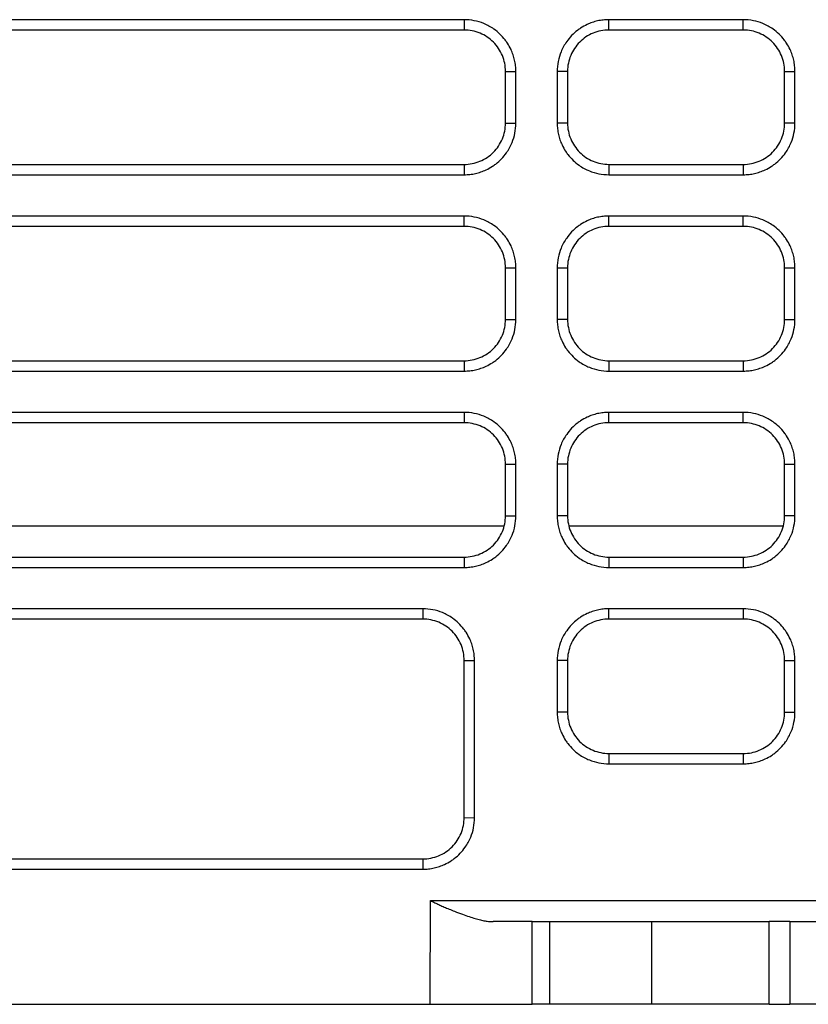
# Model space of a CAD drawing. Header units: millimetres. Extents: x 156922 to 157823, y 112322 to 113312.
# Tile 3 of 123: x 157459 to 157497, y 112427 to 112475. Entities that reach past the tile are written whole.
import ezdxf

# ---------------------------------------------------------------- set-up
doc = ezdxf.new("R2010")
doc.units = ezdxf.units.MM

msp = doc.modelspace()

# ---------------------------------------------------------------- linework, layer by layer
at = {"color": 7, "linetype": 'Continuous', "lineweight": 25}
for p, q in [((157480.672, 112474.785), (157437.672, 112474.785)), ((157480.672, 112474.785), (157480.672, 112474.285)), ((157494.172, 112474.785), (157487.672, 112474.785)), ((157487.672, 112474.285), (157487.672, 112474.785)), ((157494.172, 112474.285), (157494.172, 112474.785)), ((157480.672, 112474.285), (157437.672, 112474.285)), ((157494.172, 112474.285), (157487.672, 112474.285)), ((157482.672, 112472.285), (157483.172, 112472.276)), ((157482.672, 112469.786), (157482.672, 112472.285)), ((157485.672, 112472.285), (157485.172, 112472.276)), ((157485.172, 112472.276), (157485.172, 112469.777)), ((157485.672, 112472.285), (157485.672, 112469.786)), ((157496.172, 112472.285), (157496.672, 112472.276)), ((157496.172, 112469.786), (157496.172, 112472.285)), ((157482.672, 112469.786), (157483.172, 112469.777)), ((157485.672, 112469.786), (157485.172, 112469.777)), ((157496.672, 112469.777), (157496.172, 112469.786)), ((157437.672, 112467.786), (157480.672, 112467.786)), ((157480.672, 112467.786), (157480.672, 112467.286)), ((157487.672, 112467.786), (157487.672, 112467.286)), ((157487.672, 112467.786), (157494.172, 112467.786)), ((157494.172, 112467.786), (157494.172, 112467.286)), ((157437.672, 112467.286), (157480.672, 112467.286)), ((157487.672, 112467.286), (157494.172, 112467.286)), ((157480.672, 112465.287), (157437.672, 112465.287)), ((157480.672, 112464.787), (157480.672, 112465.287)), ((157494.172, 112465.287), (157487.672, 112465.287)), ((157487.672, 112464.787), (157487.672, 112465.287)), ((157494.172, 112464.787), (157494.172, 112465.287)), ((157480.672, 112464.787), (157437.672, 112464.787)), ((157494.172, 112464.787), (157487.672, 112464.787)), ((157482.672, 112462.787), (157483.172, 112462.778)), ((157482.672, 112460.288), (157482.672, 112462.787)), ((157485.172, 112462.778), (157485.672, 112462.787)), ((157485.172, 112462.778), (157485.172, 112460.279)), ((157485.672, 112462.787), (157485.672, 112460.288)), ((157496.172, 112462.787), (157496.672, 112462.778)), ((157496.172, 112460.288), (157496.172, 112462.787)), ((157482.672, 112460.288), (157483.172, 112460.279)), ((157485.672, 112460.288), (157485.172, 112460.279)), ((157496.172, 112460.288), (157496.672, 112460.279)), ((157437.672, 112458.288), (157480.672, 112458.288)), ((157480.672, 112458.288), (157480.672, 112457.788)), ((157487.672, 112458.288), (157487.672, 112457.788)), ((157487.672, 112458.288), (157494.172, 112458.288)), ((157494.172, 112458.288), (157494.172, 112457.788)), ((157437.672, 112457.788), (157480.672, 112457.788)), ((157487.672, 112457.788), (157494.172, 112457.788)), ((157480.672, 112455.788), (157437.672, 112455.788)), ((157480.672, 112455.788), (157480.672, 112455.288)), ((157494.172, 112455.788), (157487.672, 112455.788)), ((157487.672, 112455.288), (157487.672, 112455.788)), ((157494.172, 112455.288), (157494.172, 112455.788)), ((157480.672, 112455.288), (157437.672, 112455.288)), ((157494.172, 112455.288), (157487.672, 112455.288)), ((157482.672, 112453.288), (157483.172, 112453.279)), ((157482.672, 112450.789), (157482.672, 112453.288)), ((157485.672, 112453.288), (157485.172, 112453.279)), ((157485.172, 112453.279), (157485.172, 112450.78)), ((157485.672, 112453.288), (157485.672, 112450.789)), ((157496.172, 112453.288), (157496.672, 112453.279)), ((157496.172, 112450.789), (157496.172, 112453.288)), ((157482.672, 112450.789), (157483.172, 112450.78)), ((157485.672, 112450.789), (157485.172, 112450.78)), ((157496.672, 112450.78), (157496.172, 112450.789)), ((157435.731, 112450.307), (157482.613, 112450.307)), ((157485.731, 112450.307), (157496.113, 112450.307)), ((157437.672, 112448.789), (157480.672, 112448.789)), ((157480.672, 112448.789), (157480.672, 112448.289)), ((157487.672, 112448.789), (157487.672, 112448.289)), ((157487.672, 112448.789), (157494.172, 112448.789)), ((157494.172, 112448.789), (157494.172, 112448.289)), ((157437.672, 112448.289), (157480.672, 112448.289)), ((157487.672, 112448.289), (157494.172, 112448.289)), ((157478.672, 112446.289), (157478.672, 112445.79)), ((157494.172, 112446.289), (157487.672, 112446.289)), ((157487.672, 112445.79), (157487.672, 112446.289)), ((157494.172, 112446.289), (157494.172, 112445.79)), ((157478.672, 112445.79), (157430.972, 112445.79)), ((157494.172, 112445.79), (157487.672, 112445.79)), ((157480.672, 112443.79), (157481.172, 112443.781)), ((157480.672, 112436.191), (157480.672, 112443.79)), ((157485.672, 112443.79), (157485.172, 112443.781)), ((157485.172, 112443.781), (157485.172, 112441.282)), ((157485.672, 112443.79), (157485.672, 112441.291)), ((157496.172, 112443.79), (157496.672, 112443.781)), ((157496.172, 112441.291), (157496.172, 112443.79)), ((157485.672, 112441.291), (157485.172, 112441.282)), ((157496.172, 112441.291), (157496.672, 112441.282)), ((157487.672, 112439.291), (157487.672, 112438.791)), ((157487.672, 112439.291), (157494.172, 112439.291)), ((157494.172, 112439.291), (157494.172, 112438.791)), ((157487.672, 112438.791), (157494.172, 112438.791)), ((157480.672, 112436.191), (157481.172, 112436.183)), ((157430.972, 112434.191), (157478.672, 112434.191)), ((157478.672, 112434.191), (157478.672, 112433.691)), ((157479.031, 112427.157), (157479.046, 112432.174)), ((157479.046, 112432.174), (157515.102, 112432.174)), ((157483.955, 112427.157), (157483.967, 112431.157)), ((157483.967, 112431.157), (157484.821, 112431.157)), ((157484.821, 112427.157), (157484.821, 112431.157)), ((157489.745, 112427.157), (157489.745, 112431.157)), ((157489.745, 112431.157), (157495.422, 112431.157)), ((157495.422, 112427.157), (157495.422, 112431.157)), ((157496.422, 112431.157), (157495.422, 112431.157)), ((157496.422, 112431.157), (157496.422, 112427.157)), ((157439.313, 112427.157), (157479.031, 112427.157)), ((157484.821, 112427.157), (157483.955, 112427.157)), ((157495.422, 112427.157), (157489.745, 112427.157)), ((157495.422, 112427.157), (157496.422, 112427.157))]:
    msp.add_line(p, q, dxfattribs=at)
at = {"color": 7, "linetype": 'Continuous', "lineweight": 25, "flags": 128}
for points in [[(157483.172, 112469.777), (157483.172, 112470.485), (157483.172, 112471.192), (157483.172, 112472.276)], [(157496.672, 112469.777), (157496.672, 112470.492), (157496.672, 112471.206), (157496.672, 112472.276)], [(157483.172, 112460.279), (157483.172, 112460.993), (157483.172, 112461.707), (157483.172, 112462.778)], [(157496.672, 112460.279), (157496.672, 112460.993), (157496.672, 112461.707), (157496.672, 112462.778)], [(157483.172, 112450.78), (157483.172, 112451.487), (157483.172, 112452.194), (157483.172, 112453.279)], [(157496.672, 112450.78), (157496.672, 112451.494), (157496.672, 112452.209), (157496.672, 112453.279)], [(157478.672, 112446.289), (157477.245, 112446.289), (157471.539, 112446.289), (157465.832, 112446.289), (157460.125, 112446.289), (157454.419, 112446.289), (157448.557, 112446.289), (157442.695, 112446.289), (157430.972, 112446.289)], [(157481.172, 112436.183), (157481.172, 112437.597), (157481.172, 112440.689), (157481.172, 112443.781)], [(157496.672, 112441.282), (157496.672, 112441.996), (157496.672, 112442.71), (157496.672, 112443.781)], [(157430.972, 112433.691), (157432.374, 112433.691), (157437.981, 112433.691), (157443.588, 112433.691), (157454.803, 112433.691), (157460.41, 112433.691), (157466.017, 112433.691), (157471.625, 112433.691), (157478.672, 112433.691)]]:
    msp.add_lwpolyline(points, dxfattribs=at)
at = {"color": 7, "linetype": 'Continuous', "lineweight": 25}
for points, knots in [([(157483.172, 112472.276), (157483.172, 112472.369), (157483.162, 112472.554), (157483.117, 112472.825), (157483.043, 112473.088), (157482.931, 112473.368), (157482.798, 112473.607), (157482.619, 112473.86), (157482.408, 112474.095), (157482.14, 112474.316), (157481.874, 112474.482), (157481.56, 112474.632), (157481.159, 112474.753), (157480.835, 112474.785), (157480.672, 112474.785)], [2, 2, 2, 2, 2.39035, 2.775768, 3.156838, 3.535807, 4.041585, 4.306056, 4.836289, 5.366216, 5.761921, 6.156179, 6.828092, 7.514685, 7.514685, 7.514685, 7.514685]), ([(157487.672, 112474.785), (157487.58, 112474.785), (157487.396, 112474.775), (157487.126, 112474.73), (157486.866, 112474.656), (157486.588, 112474.544), (157486.35, 112474.412), (157486.098, 112474.233), (157485.863, 112474.022), (157485.643, 112473.754), (157485.476, 112473.487), (157485.326, 112473.172), (157485.204, 112472.768), (157485.172, 112472.441), (157485.172, 112472.276)], [2, 2, 2, 2, 2.388853, 2.771406, 3.149772, 3.526122, 4.028412, 4.292937, 4.82321, 5.35307, 5.748674, 6.142802, 6.821886, 7.514678, 7.514678, 7.514678, 7.514678]), ([(157496.672, 112472.276), (157496.672, 112472.369), (157496.662, 112472.554), (157496.617, 112472.825), (157496.543, 112473.088), (157496.431, 112473.368), (157496.298, 112473.607), (157496.119, 112473.86), (157495.908, 112474.095), (157495.64, 112474.316), (157495.374, 112474.482), (157495.06, 112474.632), (157494.659, 112474.753), (157494.335, 112474.785), (157494.172, 112474.785)], [2, 2, 2, 2, 2.39035, 2.775768, 3.156837, 3.535805, 4.041584, 4.306056, 4.836291, 5.366218, 5.761923, 6.15618, 6.828092, 7.514686, 7.514686, 7.514686, 7.514686]), ([(157482.672, 112472.285), (157482.672, 112472.417), (157482.659, 112472.547), (157482.608, 112472.803), (157482.57, 112472.929), (157482.47, 112473.172), (157482.408, 112473.286), (157482.263, 112473.504), (157482.179, 112473.607), (157481.903, 112473.883), (157481.68, 112474.032), (157481.199, 112474.232), (157480.936, 112474.285), (157480.672, 112474.285)], [0, 0, 0, 0, 0.125, 0.125, 0.25, 0.25, 0.375, 0.375, 0.5, 0.5, 0.75, 0.75, 1, 1, 1, 1]), ([(157487.672, 112474.285), (157487.54, 112474.285), (157487.41, 112474.272), (157487.155, 112474.222), (157487.028, 112474.183), (157486.786, 112474.083), (157486.671, 112474.021), (157486.454, 112473.876), (157486.351, 112473.792), (157486.074, 112473.516), (157485.925, 112473.293), (157485.725, 112472.812), (157485.672, 112472.549), (157485.672, 112472.285)], [0, 0, 0, 0, 0.125, 0.125, 0.25, 0.25, 0.375, 0.375, 0.5, 0.5, 0.75, 0.75, 1, 1, 1, 1]), ([(157496.172, 112472.285), (157496.172, 112472.417), (157496.159, 112472.547), (157496.108, 112472.803), (157496.07, 112472.929), (157495.97, 112473.172), (157495.908, 112473.286), (157495.763, 112473.504), (157495.679, 112473.607), (157495.403, 112473.883), (157495.18, 112474.032), (157494.699, 112474.232), (157494.436, 112474.285), (157494.172, 112474.285)], [0, 0, 0, 0, 0.125, 0.125, 0.25, 0.25, 0.375, 0.375, 0.5, 0.5, 0.75, 0.75, 1, 1, 1, 1]), ([(157480.672, 112467.786), (157480.804, 112467.786), (157480.934, 112467.799), (157481.19, 112467.85), (157481.316, 112467.888), (157481.559, 112467.989), (157481.673, 112468.05), (157481.891, 112468.195), (157481.994, 112468.279), (157482.27, 112468.556), (157482.419, 112468.779), (157482.619, 112469.26), (157482.672, 112469.522), (157482.672, 112469.786)], [0, 0, 0, 0, 0.125, 0.125, 0.25, 0.25, 0.375, 0.375, 0.5, 0.5, 0.75, 0.75, 1, 1, 1, 1]), ([(157480.672, 112467.286), (157480.765, 112467.286), (157480.948, 112467.296), (157481.219, 112467.341), (157481.48, 112467.415), (157481.758, 112467.526), (157481.997, 112467.658), (157482.249, 112467.837), (157482.485, 112468.048), (157482.706, 112468.316), (157482.872, 112468.584), (157483.021, 112468.897), (157483.141, 112469.296), (157483.172, 112469.616), (157483.172, 112469.777)], [2, 2, 2, 2, 2.392135, 2.778008, 3.159752, 3.539551, 4.046546, 4.313574, 4.848906, 5.383926, 5.783449, 6.181451, 6.852827, 7.538119, 7.538119, 7.538119, 7.538119]), ([(157485.172, 112469.777), (157485.172, 112469.686), (157485.182, 112469.503), (157485.227, 112469.235), (157485.3, 112468.976), (157485.411, 112468.7), (157485.543, 112468.462), (157485.721, 112468.211), (157485.933, 112467.975), (157486.201, 112467.754), (157486.469, 112467.588), (157486.784, 112467.438), (157487.185, 112467.318), (157487.509, 112467.286), (157487.672, 112467.286)], [2, 2, 2, 2, 2.389251, 2.772469, 3.151715, 3.529102, 4.032911, 4.299981, 4.835334, 5.370281, 5.769707, 6.167611, 6.845531, 7.537966, 7.537966, 7.537966, 7.537966]), ([(157485.672, 112469.786), (157485.672, 112469.654), (157485.685, 112469.524), (157485.736, 112469.269), (157485.774, 112469.142), (157485.874, 112468.9), (157485.936, 112468.785), (157486.081, 112468.568), (157486.165, 112468.465), (157486.442, 112468.188), (157486.665, 112468.039), (157487.146, 112467.839), (157487.408, 112467.786), (157487.672, 112467.786)], [0, 0, 0, 0, 0.125, 0.125, 0.25, 0.25, 0.375, 0.375, 0.5, 0.5, 0.75, 0.75, 1, 1, 1, 1]), ([(157494.172, 112467.786), (157494.304, 112467.786), (157494.434, 112467.799), (157494.69, 112467.85), (157494.816, 112467.888), (157495.059, 112467.989), (157495.173, 112468.05), (157495.391, 112468.195), (157495.494, 112468.279), (157495.77, 112468.556), (157495.919, 112468.779), (157496.119, 112469.26), (157496.172, 112469.522), (157496.172, 112469.786)], [0, 0, 0, 0, 0.125, 0.125, 0.25, 0.25, 0.375, 0.375, 0.5, 0.5, 0.75, 0.75, 1, 1, 1, 1]), ([(157494.172, 112467.286), (157494.265, 112467.286), (157494.448, 112467.296), (157494.719, 112467.341), (157494.98, 112467.415), (157495.258, 112467.526), (157495.497, 112467.658), (157495.749, 112467.837), (157495.985, 112468.048), (157496.206, 112468.316), (157496.372, 112468.584), (157496.521, 112468.897), (157496.641, 112469.296), (157496.672, 112469.616), (157496.672, 112469.777)], [2, 2, 2, 2, 2.392132, 2.778002, 3.159744, 3.539542, 4.046537, 4.313564, 4.848894, 5.383912, 5.783431, 6.181429, 6.8528, 7.538087, 7.538087, 7.538087, 7.538087]), ([(157483.172, 112462.778), (157483.172, 112462.871), (157483.162, 112463.055), (157483.117, 112463.327), (157483.043, 112463.589), (157482.931, 112463.869), (157482.798, 112464.109), (157482.619, 112464.361), (157482.408, 112464.596), (157482.14, 112464.817), (157481.874, 112464.984), (157481.56, 112465.134), (157481.159, 112465.255), (157480.835, 112465.287), (157480.672, 112465.287)], [2, 2, 2, 2, 2.39035, 2.775768, 3.156838, 3.535807, 4.041585, 4.306056, 4.83629, 5.366216, 5.761922, 6.156179, 6.828092, 7.514685, 7.514685, 7.514685, 7.514685]), ([(157487.672, 112465.287), (157487.58, 112465.287), (157487.396, 112465.276), (157487.126, 112465.231), (157486.866, 112465.158), (157486.588, 112465.046), (157486.35, 112464.913), (157486.098, 112464.734), (157485.863, 112464.523), (157485.643, 112464.255), (157485.476, 112463.989), (157485.326, 112463.673), (157485.204, 112463.269), (157485.172, 112462.943), (157485.172, 112462.778)], [2, 2, 2, 2, 2.388853, 2.771406, 3.149772, 3.526122, 4.028412, 4.292937, 4.823211, 5.35307, 5.748674, 6.142802, 6.821886, 7.514678, 7.514678, 7.514678, 7.514678]), ([(157496.672, 112462.778), (157496.672, 112462.871), (157496.662, 112463.055), (157496.617, 112463.327), (157496.543, 112463.589), (157496.431, 112463.869), (157496.298, 112464.109), (157496.119, 112464.361), (157495.908, 112464.596), (157495.64, 112464.817), (157495.374, 112464.984), (157495.06, 112465.134), (157494.659, 112465.255), (157494.335, 112465.287), (157494.172, 112465.287)], [2, 2, 2, 2, 2.39035, 2.775768, 3.156837, 3.535805, 4.041584, 4.306056, 4.836291, 5.366218, 5.761923, 6.15618, 6.828092, 7.514685, 7.514685, 7.514685, 7.514685]), ([(157482.672, 112462.787), (157482.672, 112462.919), (157482.659, 112463.049), (157482.608, 112463.304), (157482.57, 112463.431), (157482.47, 112463.673), (157482.408, 112463.788), (157482.263, 112464.005), (157482.179, 112464.108), (157481.903, 112464.385), (157481.68, 112464.534), (157481.199, 112464.734), (157480.936, 112464.787), (157480.672, 112464.787)], [0, 0, 0, 0, 0.125, 0.125, 0.25, 0.25, 0.375, 0.375, 0.5, 0.5, 0.75, 0.75, 1, 1, 1, 1]), ([(157487.672, 112464.787), (157487.54, 112464.787), (157487.41, 112464.774), (157487.155, 112464.723), (157487.028, 112464.685), (157486.786, 112464.584), (157486.671, 112464.523), (157486.454, 112464.378), (157486.351, 112464.294), (157486.074, 112464.017), (157485.925, 112463.794), (157485.725, 112463.313), (157485.672, 112463.051), (157485.672, 112462.787)], [0, 0, 0, 0, 0.125, 0.125, 0.25, 0.25, 0.375, 0.375, 0.5, 0.5, 0.75, 0.75, 1, 1, 1, 1]), ([(157496.172, 112462.787), (157496.172, 112462.919), (157496.159, 112463.049), (157496.108, 112463.304), (157496.07, 112463.431), (157495.97, 112463.673), (157495.908, 112463.788), (157495.763, 112464.005), (157495.679, 112464.108), (157495.403, 112464.385), (157495.18, 112464.534), (157494.699, 112464.734), (157494.436, 112464.787), (157494.172, 112464.787)], [0, 0, 0, 0, 0.125, 0.125, 0.25, 0.25, 0.375, 0.375, 0.5, 0.5, 0.75, 0.75, 1, 1, 1, 1]), ([(157480.672, 112458.288), (157480.804, 112458.288), (157480.934, 112458.301), (157481.19, 112458.351), (157481.316, 112458.39), (157481.559, 112458.49), (157481.673, 112458.551), (157481.891, 112458.696), (157481.994, 112458.781), (157482.27, 112459.057), (157482.419, 112459.28), (157482.619, 112459.761), (157482.672, 112460.024), (157482.672, 112460.288)], [0, 0, 0, 0, 0.125, 0.125, 0.25, 0.25, 0.375, 0.375, 0.5, 0.5, 0.75, 0.75, 1, 1, 1, 1]), ([(157480.672, 112457.788), (157480.765, 112457.788), (157480.948, 112457.798), (157481.219, 112457.843), (157481.48, 112457.916), (157481.758, 112458.027), (157481.997, 112458.16), (157482.249, 112458.338), (157482.485, 112458.549), (157482.706, 112458.818), (157482.872, 112459.085), (157483.021, 112459.399), (157483.141, 112459.797), (157483.172, 112460.117), (157483.172, 112460.279)], [2, 2, 2, 2, 2.392136, 2.778008, 3.159753, 3.539553, 4.046551, 4.31358, 4.848915, 5.383938, 5.78346, 6.18146, 6.852835, 7.538127, 7.538127, 7.538127, 7.538127]), ([(157485.172, 112460.279), (157485.172, 112460.187), (157485.182, 112460.005), (157485.227, 112459.737), (157485.3, 112459.477), (157485.411, 112459.201), (157485.543, 112458.964), (157485.721, 112458.712), (157485.933, 112458.476), (157486.201, 112458.255), (157486.469, 112458.089), (157486.784, 112457.94), (157487.185, 112457.819), (157487.509, 112457.788), (157487.672, 112457.788)], [2, 2, 2, 2, 2.389251, 2.772469, 3.151716, 3.529104, 4.032913, 4.299983, 4.835336, 5.370284, 5.76971, 6.167614, 6.845535, 7.537971, 7.537971, 7.537971, 7.537971]), ([(157485.672, 112460.288), (157485.672, 112460.156), (157485.685, 112460.026), (157485.736, 112459.77), (157485.774, 112459.643), (157485.874, 112459.401), (157485.936, 112459.287), (157486.081, 112459.069), (157486.165, 112458.966), (157486.442, 112458.69), (157486.665, 112458.54), (157487.146, 112458.341), (157487.408, 112458.288), (157487.672, 112458.288)], [0, 0, 0, 0, 0.125, 0.125, 0.25, 0.25, 0.375, 0.375, 0.5, 0.5, 0.75, 0.75, 1, 1, 1, 1]), ([(157494.172, 112458.288), (157494.304, 112458.288), (157494.434, 112458.301), (157494.69, 112458.351), (157494.816, 112458.39), (157495.059, 112458.49), (157495.173, 112458.551), (157495.391, 112458.696), (157495.494, 112458.781), (157495.77, 112459.057), (157495.919, 112459.28), (157496.119, 112459.761), (157496.172, 112460.024), (157496.172, 112460.288)], [0, 0, 0, 0, 0.125, 0.125, 0.25, 0.25, 0.375, 0.375, 0.5, 0.5, 0.75, 0.75, 1, 1, 1, 1]), ([(157494.172, 112457.788), (157494.265, 112457.788), (157494.448, 112457.798), (157494.719, 112457.843), (157494.98, 112457.916), (157495.258, 112458.027), (157495.497, 112458.16), (157495.749, 112458.338), (157495.985, 112458.549), (157496.206, 112458.818), (157496.372, 112459.085), (157496.521, 112459.399), (157496.641, 112459.797), (157496.672, 112460.117), (157496.672, 112460.279)], [2, 2, 2, 2, 2.392132, 2.778002, 3.159744, 3.539541, 4.046537, 4.313564, 4.848894, 5.383912, 5.78343, 6.181429, 6.852799, 7.538086, 7.538086, 7.538086, 7.538086]), ([(157483.172, 112453.279), (157483.172, 112453.372), (157483.162, 112453.557), (157483.117, 112453.828), (157483.043, 112454.091), (157482.931, 112454.371), (157482.798, 112454.61), (157482.619, 112454.862), (157482.408, 112455.098), (157482.14, 112455.319), (157481.874, 112455.485), (157481.56, 112455.635), (157481.159, 112455.756), (157480.835, 112455.788), (157480.672, 112455.788)], [2, 2, 2, 2, 2.39035, 2.775768, 3.156838, 3.535807, 4.041585, 4.306056, 4.836289, 5.366216, 5.761921, 6.156179, 6.828092, 7.514685, 7.514685, 7.514685, 7.514685]), ([(157487.672, 112455.788), (157487.58, 112455.788), (157487.396, 112455.778), (157487.126, 112455.733), (157486.866, 112455.659), (157486.588, 112455.547), (157486.35, 112455.414), (157486.098, 112455.236), (157485.863, 112455.025), (157485.643, 112454.757), (157485.476, 112454.49), (157485.326, 112454.174), (157485.204, 112453.77), (157485.172, 112453.444), (157485.172, 112453.279)], [2, 2, 2, 2, 2.388853, 2.771406, 3.149772, 3.526122, 4.028412, 4.292937, 4.82321, 5.35307, 5.748674, 6.142802, 6.821886, 7.514678, 7.514678, 7.514678, 7.514678]), ([(157496.672, 112453.279), (157496.672, 112453.372), (157496.662, 112453.557), (157496.617, 112453.828), (157496.543, 112454.091), (157496.431, 112454.371), (157496.298, 112454.61), (157496.119, 112454.862), (157495.908, 112455.098), (157495.64, 112455.319), (157495.374, 112455.485), (157495.06, 112455.635), (157494.659, 112455.756), (157494.335, 112455.788), (157494.172, 112455.788)], [2, 2, 2, 2, 2.39035, 2.775768, 3.156837, 3.535805, 4.041584, 4.306056, 4.836291, 5.366218, 5.761923, 6.15618, 6.828092, 7.514686, 7.514686, 7.514686, 7.514686]), ([(157482.672, 112453.288), (157482.672, 112453.42), (157482.659, 112453.55), (157482.608, 112453.805), (157482.57, 112453.932), (157482.47, 112454.174), (157482.408, 112454.289), (157482.263, 112454.507), (157482.179, 112454.61), (157481.903, 112454.886), (157481.68, 112455.035), (157481.199, 112455.235), (157480.936, 112455.288), (157480.672, 112455.288)], [0, 0, 0, 0, 0.125, 0.125, 0.25, 0.25, 0.375, 0.375, 0.5, 0.5, 0.75, 0.75, 1, 1, 1, 1]), ([(157487.672, 112455.288), (157487.54, 112455.288), (157487.41, 112455.275), (157487.155, 112455.224), (157487.028, 112455.186), (157486.786, 112455.086), (157486.671, 112455.024), (157486.454, 112454.879), (157486.351, 112454.795), (157486.074, 112454.518), (157485.925, 112454.295), (157485.725, 112453.815), (157485.672, 112453.552), (157485.672, 112453.288)], [0, 0, 0, 0, 0.125, 0.125, 0.25, 0.25, 0.375, 0.375, 0.5, 0.5, 0.75, 0.75, 1, 1, 1, 1]), ([(157496.172, 112453.288), (157496.172, 112453.42), (157496.159, 112453.55), (157496.108, 112453.805), (157496.07, 112453.932), (157495.97, 112454.174), (157495.908, 112454.289), (157495.763, 112454.507), (157495.679, 112454.61), (157495.403, 112454.886), (157495.18, 112455.035), (157494.699, 112455.235), (157494.436, 112455.288), (157494.172, 112455.288)], [0, 0, 0, 0, 0.125, 0.125, 0.25, 0.25, 0.375, 0.375, 0.5, 0.5, 0.75, 0.75, 1, 1, 1, 1]), ([(157480.672, 112448.789), (157480.804, 112448.789), (157480.934, 112448.802), (157481.19, 112448.853), (157481.316, 112448.891), (157481.559, 112448.992), (157481.673, 112449.053), (157481.891, 112449.198), (157481.994, 112449.282), (157482.27, 112449.559), (157482.419, 112449.782), (157482.619, 112450.263), (157482.672, 112450.525), (157482.672, 112450.789)], [0, 0, 0, 0, 0.125, 0.125, 0.25, 0.25, 0.375, 0.375, 0.5, 0.5, 0.75, 0.75, 1, 1, 1, 1]), ([(157480.672, 112448.289), (157480.765, 112448.289), (157480.948, 112448.299), (157481.219, 112448.344), (157481.48, 112448.417), (157481.758, 112448.529), (157481.997, 112448.661), (157482.249, 112448.84), (157482.485, 112449.051), (157482.706, 112449.319), (157482.872, 112449.587), (157483.021, 112449.9), (157483.141, 112450.298), (157483.172, 112450.619), (157483.172, 112450.78)], [2, 2, 2, 2, 2.392135, 2.778008, 3.159752, 3.539551, 4.046546, 4.313574, 4.848906, 5.383926, 5.783449, 6.181451, 6.852827, 7.538119, 7.538119, 7.538119, 7.538119]), ([(157485.172, 112450.78), (157485.172, 112450.689), (157485.182, 112450.506), (157485.227, 112450.238), (157485.3, 112449.979), (157485.411, 112449.702), (157485.543, 112449.465), (157485.721, 112449.213), (157485.933, 112448.978), (157486.201, 112448.757), (157486.469, 112448.591), (157486.784, 112448.441), (157487.185, 112448.321), (157487.509, 112448.289), (157487.672, 112448.289)], [2, 2, 2, 2, 2.389251, 2.772469, 3.151715, 3.529102, 4.032911, 4.299981, 4.835334, 5.370281, 5.769707, 6.167611, 6.845531, 7.537966, 7.537966, 7.537966, 7.537966]), ([(157485.672, 112450.789), (157485.672, 112450.657), (157485.685, 112450.527), (157485.736, 112450.272), (157485.774, 112450.145), (157485.874, 112449.903), (157485.936, 112449.788), (157486.081, 112449.571), (157486.165, 112449.468), (157486.442, 112449.191), (157486.665, 112449.042), (157487.146, 112448.842), (157487.408, 112448.789), (157487.672, 112448.789)], [0, 0, 0, 0, 0.125, 0.125, 0.25, 0.25, 0.375, 0.375, 0.5, 0.5, 0.75, 0.75, 1, 1, 1, 1]), ([(157494.172, 112448.789), (157494.304, 112448.789), (157494.434, 112448.802), (157494.69, 112448.853), (157494.816, 112448.891), (157495.059, 112448.992), (157495.173, 112449.053), (157495.391, 112449.198), (157495.494, 112449.282), (157495.77, 112449.559), (157495.919, 112449.782), (157496.119, 112450.263), (157496.172, 112450.525), (157496.172, 112450.789)], [0, 0, 0, 0, 0.125, 0.125, 0.25, 0.25, 0.375, 0.375, 0.5, 0.5, 0.75, 0.75, 1, 1, 1, 1]), ([(157494.172, 112448.289), (157494.265, 112448.289), (157494.448, 112448.299), (157494.719, 112448.344), (157494.98, 112448.417), (157495.258, 112448.529), (157495.497, 112448.661), (157495.749, 112448.84), (157495.985, 112449.051), (157496.206, 112449.319), (157496.372, 112449.587), (157496.521, 112449.9), (157496.641, 112450.298), (157496.672, 112450.619), (157496.672, 112450.78)], [2, 2, 2, 2, 2.392132, 2.778002, 3.159744, 3.539542, 4.046537, 4.313564, 4.848894, 5.383912, 5.783431, 6.181429, 6.8528, 7.538087, 7.538087, 7.538087, 7.538087]), ([(157481.172, 112443.781), (157481.172, 112443.874), (157481.162, 112444.058), (157481.117, 112444.33), (157481.043, 112444.592), (157480.931, 112444.872), (157480.798, 112445.111), (157480.619, 112445.364), (157480.408, 112445.599), (157480.14, 112445.82), (157479.874, 112445.987), (157479.56, 112446.137), (157479.159, 112446.258), (157478.835, 112446.289), (157478.672, 112446.289)], [2, 2, 2, 2, 2.390349, 2.775767, 3.156837, 3.535808, 4.04159, 4.306064, 4.836302, 5.36623, 5.761936, 6.156193, 6.828106, 7.5147, 7.5147, 7.5147, 7.5147]), ([(157487.672, 112446.289), (157487.58, 112446.289), (157487.396, 112446.279), (157487.126, 112446.234), (157486.866, 112446.16), (157486.588, 112446.049), (157486.35, 112445.916), (157486.098, 112445.737), (157485.863, 112445.526), (157485.643, 112445.258), (157485.476, 112444.992), (157485.326, 112444.676), (157485.204, 112444.272), (157485.172, 112443.946), (157485.172, 112443.781)], [2, 2, 2, 2, 2.388853, 2.771406, 3.149773, 3.526124, 4.028415, 4.29294, 4.823213, 5.353072, 5.748676, 6.142804, 6.821889, 7.514682, 7.514682, 7.514682, 7.514682]), ([(157496.672, 112443.781), (157496.672, 112443.874), (157496.662, 112444.058), (157496.617, 112444.33), (157496.543, 112444.592), (157496.431, 112444.872), (157496.298, 112445.111), (157496.119, 112445.364), (157495.908, 112445.599), (157495.64, 112445.82), (157495.374, 112445.987), (157495.06, 112446.137), (157494.659, 112446.258), (157494.335, 112446.289), (157494.172, 112446.289)], [2, 2, 2, 2, 2.39035, 2.775768, 3.156838, 3.535806, 4.041584, 4.306055, 4.836288, 5.366215, 5.761921, 6.15618, 6.828092, 7.514685, 7.514685, 7.514685, 7.514685]), ([(157480.672, 112443.79), (157480.672, 112443.922), (157480.659, 112444.051), (157480.608, 112444.307), (157480.57, 112444.434), (157480.47, 112444.676), (157480.408, 112444.791), (157480.263, 112445.008), (157480.179, 112445.111), (157479.903, 112445.388), (157479.68, 112445.537), (157479.199, 112445.736), (157478.936, 112445.79), (157478.672, 112445.79)], [0, 0, 0, 0, 0.125, 0.125, 0.25, 0.25, 0.375, 0.375, 0.5, 0.5, 0.75, 0.75, 1, 1, 1, 1]), ([(157487.672, 112445.79), (157487.54, 112445.79), (157487.41, 112445.777), (157487.155, 112445.726), (157487.028, 112445.687), (157486.786, 112445.587), (157486.671, 112445.526), (157486.454, 112445.381), (157486.351, 112445.296), (157486.074, 112445.02), (157485.925, 112444.797), (157485.725, 112444.316), (157485.672, 112444.054), (157485.672, 112443.79)], [0, 0, 0, 0, 0.125, 0.125, 0.25, 0.25, 0.375, 0.375, 0.5, 0.5, 0.75, 0.75, 1, 1, 1, 1]), ([(157496.172, 112443.79), (157496.172, 112443.922), (157496.159, 112444.051), (157496.108, 112444.307), (157496.07, 112444.434), (157495.97, 112444.676), (157495.908, 112444.791), (157495.763, 112445.008), (157495.679, 112445.111), (157495.403, 112445.388), (157495.18, 112445.537), (157494.699, 112445.736), (157494.436, 112445.79), (157494.172, 112445.79)], [0, 0, 0, 0, 0.125, 0.125, 0.25, 0.25, 0.375, 0.375, 0.5, 0.5, 0.75, 0.75, 1, 1, 1, 1]), ([(157485.172, 112441.282), (157485.172, 112441.19), (157485.182, 112441.008), (157485.227, 112440.739), (157485.3, 112440.48), (157485.411, 112440.204), (157485.543, 112439.966), (157485.721, 112439.715), (157485.933, 112439.479), (157486.201, 112439.258), (157486.469, 112439.092), (157486.784, 112438.943), (157487.185, 112438.822), (157487.509, 112438.791), (157487.672, 112438.791)], [2, 2, 2, 2, 2.389253, 2.772473, 3.151721, 3.52911, 4.032923, 4.299997, 4.835355, 5.370306, 5.769733, 6.167638, 6.845562, 7.538002, 7.538002, 7.538002, 7.538002]), ([(157485.672, 112441.291), (157485.672, 112441.159), (157485.685, 112441.029), (157485.736, 112440.773), (157485.774, 112440.646), (157485.874, 112440.404), (157485.936, 112440.289), (157486.081, 112440.072), (157486.165, 112439.969), (157486.442, 112439.692), (157486.665, 112439.543), (157487.146, 112439.344), (157487.408, 112439.291), (157487.672, 112439.291)], [0, 0, 0, 0, 0.125, 0.125, 0.25, 0.25, 0.375, 0.375, 0.5, 0.5, 0.75, 0.75, 1, 1, 1, 1]), ([(157494.172, 112439.291), (157494.304, 112439.291), (157494.434, 112439.304), (157494.69, 112439.354), (157494.816, 112439.393), (157495.059, 112439.493), (157495.173, 112439.554), (157495.391, 112439.699), (157495.494, 112439.784), (157495.77, 112440.06), (157495.919, 112440.283), (157496.119, 112440.764), (157496.172, 112441.026), (157496.172, 112441.291)], [0, 0, 0, 0, 0.125, 0.125, 0.25, 0.25, 0.375, 0.375, 0.5, 0.5, 0.75, 0.75, 1, 1, 1, 1]), ([(157494.172, 112438.791), (157494.265, 112438.791), (157494.448, 112438.801), (157494.719, 112438.846), (157494.98, 112438.919), (157495.258, 112439.03), (157495.497, 112439.163), (157495.749, 112439.341), (157495.985, 112439.552), (157496.206, 112439.821), (157496.372, 112440.088), (157496.521, 112440.402), (157496.641, 112440.8), (157496.672, 112441.12), (157496.672, 112441.282)], [2, 2, 2, 2, 2.392132, 2.778, 3.159741, 3.539535, 4.046527, 4.313553, 4.84888, 5.383895, 5.783411, 6.181408, 6.852777, 7.538063, 7.538063, 7.538063, 7.538063]), ([(157478.672, 112434.191), (157478.804, 112434.191), (157478.934, 112434.204), (157479.19, 112434.255), (157479.316, 112434.293), (157479.559, 112434.394), (157479.673, 112434.455), (157479.891, 112434.6), (157479.994, 112434.685), (157480.27, 112434.961), (157480.419, 112435.184), (157480.619, 112435.665), (157480.672, 112435.927), (157480.672, 112436.191)], [0, 0, 0, 0, 0.125, 0.125, 0.25, 0.25, 0.375, 0.375, 0.5, 0.5, 0.75, 0.75, 1, 1, 1, 1]), ([(157478.672, 112433.691), (157478.765, 112433.691), (157478.948, 112433.702), (157479.219, 112433.747), (157479.48, 112433.82), (157479.758, 112433.931), (157479.997, 112434.064), (157480.249, 112434.242), (157480.485, 112434.453), (157480.706, 112434.721), (157480.872, 112434.989), (157481.021, 112435.302), (157481.141, 112435.701), (157481.172, 112436.021), (157481.172, 112436.183)], [2, 2, 2, 2, 2.392134, 2.778004, 3.159747, 3.539544, 4.046539, 4.313567, 4.848899, 5.383918, 5.783438, 6.181437, 6.85281, 7.538099, 7.538099, 7.538099, 7.538099]), ([(157479.046, 112432.174), (157479.1, 112432.146), (157479.214, 112432.088), (157479.397, 112432), (157479.6, 112431.908), (157479.784, 112431.829), (157479.989, 112431.745), (157480.25, 112431.642), (157480.577, 112431.518), (157480.908, 112431.399), (157481.195, 112431.306), (157481.453, 112431.237), (157481.682, 112431.19), (157481.886, 112431.162), (157482.012, 112431.158), (157482.071, 112431.157)], [0, 0, 0, 0, 0.0528531, 0.1120902, 0.1777441, 0.2498279, 0.287952, 0.3745652, 0.499523, 0.6026147, 0.6998551, 0.7850911, 0.8635851, 0.9352393, 1, 1, 1, 1]), ([(157483.967, 112431.157), (157483.953, 112431.157), (157483.924, 112431.157), (157483.869, 112431.157), (157483.807, 112431.157), (157483.736, 112431.157), (157483.659, 112431.157), (157483.577, 112431.157), (157483.489, 112431.157), (157483.397, 112431.157), (157483.301, 112431.157), (157483.202, 112431.157), (157483.1, 112431.157), (157482.997, 112431.157), (157482.893, 112431.157), (157482.788, 112431.157), (157482.682, 112431.157), (157482.578, 112431.157), (157482.473, 112431.157), (157482.37, 112431.157), (157482.269, 112431.157), (157482.169, 112431.157), (157482.103, 112431.157), (157482.07, 112431.157)], [0, 0, 0, 0, 0.062147, 0.122841, 0.182083, 0.239872, 0.296208, 0.351091, 0.404522, 0.4565, 0.507025, 0.556097, 0.603716, 0.649883, 0.694596, 0.737857, 0.779664, 0.820019, 0.858921, 0.89637, 0.932367, 0.96691, 1, 1, 1, 1]), ([(157484.821, 112431.157), (157484.835, 112431.157), (157484.862, 112431.157), (157484.914, 112431.157), (157484.975, 112431.157), (157485.045, 112431.157), (157485.124, 112431.157), (157485.212, 112431.157), (157485.308, 112431.157), (157485.518, 112431.157), (157485.895, 112431.157), (157486.515, 112431.157), (157487.232, 112431.157), (157487.895, 112431.157), (157488.45, 112431.157), (157488.876, 112431.157), (157489.308, 112431.157), (157489.599, 112431.157), (157489.745, 112431.157)], [0, 0, 0, 0, 0.031489, 0.062796, 0.09398, 0.125101, 0.15622, 0.187397, 0.218691, 0.250163, 0.375056, 0.500029, 0.624922, 0.749895, 0.812617, 0.874888, 0.937189, 1, 1, 1, 1]), ([(157496.422, 112431.157), (157496.423, 112431.157), (157496.425, 112431.157), (157496.438, 112431.157), (157496.459, 112431.157), (157496.489, 112431.157), (157496.528, 112431.157), (157496.575, 112431.157), (157496.676, 112431.157), (157496.87, 112431.157), (157497.215, 112431.157), (157497.634, 112431.157), (157498.113, 112431.157), (157498.632, 112431.157), (157499.172, 112431.157), (157499.712, 112431.157), (157500.231, 112431.157), (157500.71, 112431.157), (157501.129, 112431.157), (157501.474, 112431.157), (157501.686, 112431.157), (157501.808, 112431.157), (157501.874, 112431.157), (157501.915, 112431.157), (157501.92, 112431.157), (157501.922, 112431.157)], [0, 0, 0, 0, 0.018027, 0.03591, 0.053705, 0.071468, 0.089258, 0.10713, 0.125141, 0.187588, 0.250099, 0.312546, 0.375058, 0.437505, 0.500016, 0.562463, 0.624974, 0.687421, 0.749933, 0.81238, 0.874891, 0.906285, 0.937397, 0.968534, 1, 1, 1, 1]), ([(157479.031, 112427.157), (157479.103, 112427.157), (157479.25, 112427.157), (157479.469, 112427.157), (157479.69, 112427.157), (157479.912, 112427.157), (157480.134, 112427.157), (157480.356, 112427.157), (157480.577, 112427.157), (157480.797, 112427.157), (157481.014, 112427.157), (157481.23, 112427.157), (157481.442, 112427.157), (157481.65, 112427.157), (157481.854, 112427.157), (157482.053, 112427.157), (157482.246, 112427.157), (157482.438, 112427.157), (157482.631, 112427.157), (157482.829, 112427.157), (157483.027, 112427.157), (157483.221, 112427.157), (157483.408, 112427.157), (157483.581, 112427.157), (157483.735, 112427.157), (157483.867, 112427.157), (157483.925, 112427.157), (157483.955, 112427.157)], [0, 0, 0, 0, 0.031241, 0.06278, 0.09462, 0.126758, 0.159196, 0.191932, 0.224969, 0.258304, 0.291939, 0.325873, 0.360107, 0.39464, 0.429472, 0.464604, 0.500035, 0.535539, 0.574264, 0.616211, 0.661378, 0.709765, 0.761372, 0.8162, 0.874247, 0.935514, 1, 1, 1, 1]), ([(157489.745, 112427.157), (157489.672, 112427.157), (157489.526, 112427.157), (157489.308, 112427.157), (157489.091, 112427.157), (157488.877, 112427.157), (157488.663, 112427.157), (157488.452, 112427.157), (157488.242, 112427.157), (157487.829, 112427.157), (157487.232, 112427.157), (157486.516, 112427.157), (157485.895, 112427.157), (157485.477, 112427.157), (157485.207, 112427.157), (157485.041, 112427.157), (157484.908, 112427.157), (157484.85, 112427.157), (157484.821, 112427.157)], [0, 0, 0, 0, 0.031489, 0.062796, 0.09398, 0.125101, 0.15622, 0.187397, 0.218691, 0.250163, 0.375056, 0.500029, 0.624922, 0.749895, 0.812617, 0.874888, 0.937189, 1, 1, 1, 1]), ([(157501.922, 112427.157), (157501.921, 112427.157), (157501.92, 112427.157), (157501.906, 112427.157), (157501.885, 112427.157), (157501.855, 112427.157), (157501.817, 112427.157), (157501.77, 112427.157), (157501.668, 112427.157), (157501.474, 112427.157), (157501.129, 112427.157), (157500.71, 112427.157), (157500.231, 112427.157), (157499.712, 112427.157), (157499.172, 112427.157), (157498.632, 112427.157), (157498.113, 112427.157), (157497.634, 112427.157), (157497.216, 112427.157), (157496.87, 112427.157), (157496.658, 112427.157), (157496.536, 112427.157), (157496.47, 112427.157), (157496.43, 112427.157), (157496.425, 112427.157), (157496.422, 112427.157)], [0, 0, 0, 0, 0.018027, 0.03591, 0.053705, 0.071468, 0.089258, 0.10713, 0.125141, 0.187588, 0.250099, 0.312546, 0.375058, 0.437505, 0.500016, 0.562463, 0.624974, 0.687421, 0.749933, 0.81238, 0.874891, 0.906285, 0.937397, 0.968534, 1, 1, 1, 1])]:
    msp.add_open_spline(points, degree=3, knots=knots, dxfattribs=at)

doc.saveas('drawing.dxf')
